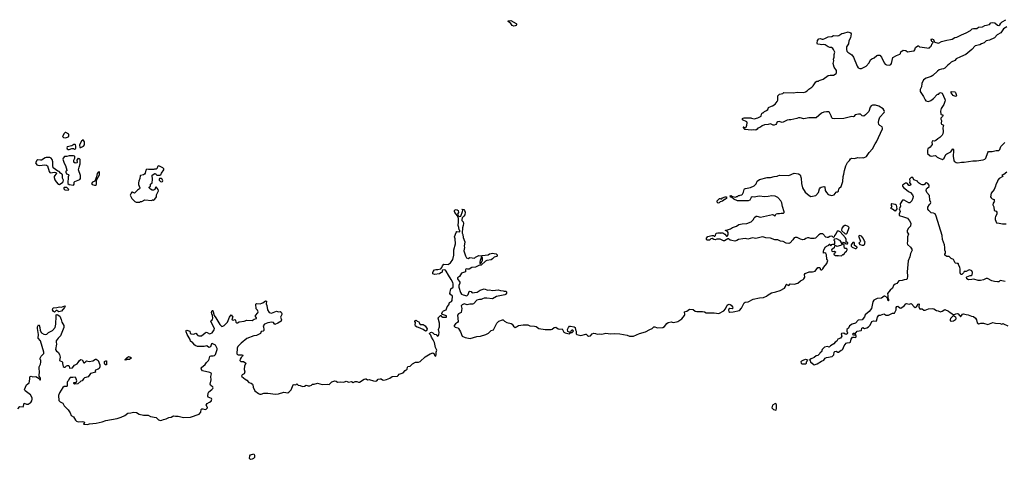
# Model space of a CAD drawing. Extents: x 2106670 to 2323771, y 35271 to 224896.
# Tile 34 of 256: x 2149529 to 2167769, y 56882 to 65029. Entities that reach past the tile are written whole.
import ezdxf

# ---------------------------------------------------------------- set-up
doc = ezdxf.new("R2010")
doc.units = 0

msp = doc.modelspace()

# ---------------------------------------------------------------- linework, layer by layer
at = {"layer": '0CON20XD'}
for points in [[(2158685, 64911), (2158655, 64924), (2158629, 64959), (2158580, 64995), (2158580, 65005), (2158625, 65011), (2158725, 64960), (2158737, 64943), (2158719, 64921), (2158705, 64913), (2158685, 64911)], [(2166775, 64662), (2166805, 64669), (2166855, 64696), (2166892, 64705), (2166975, 64750), (2167065, 64787), (2167140, 64830), (2167175, 64857), (2167195, 64863), (2167257, 64863), (2167291, 64889), (2167365, 64894), (2167405, 64920), (2167495, 64939), (2167522, 64968), (2167543, 64977), (2167595, 64971), (2167645, 64926), (2167669, 64921), (2167687, 64933), (2167705, 64963), (2167731, 64989), (2167795, 65029)], [(2164347, 60437), (2164360, 60425), (2164360, 60405), (2164375, 60392), (2164388, 60392), (2164405, 60410), (2164424, 60446), (2164481, 60509), (2164498, 60565), (2164483, 60593), (2164472, 60672), (2164460, 60695), (2164445, 60708), (2164420, 60705), (2164418, 60735), (2164424, 60766), (2164455, 60818), (2164475, 60832), (2164508, 60842), (2164518, 60852), (2164522, 60868), (2164538, 60868), (2164542, 60852), (2164555, 60840), (2164575, 60860), (2164595, 60870), (2164628, 60872), (2164630, 60925), (2164620, 60935), (2164622, 60968), (2164662, 60972), (2164717, 60945), (2164740, 60915), (2164742, 60902), (2164760, 60875), (2164760, 60855), (2164737, 60843), (2164665, 60828), (2164645, 60840), (2164625, 60840), (2164615, 60800), (2164570, 60765), (2164572, 60742), (2164595, 60732), (2164615, 60738), (2164640, 60725), (2164635, 60710), (2164613, 60687), (2164615, 60670), (2164625, 60670), (2164635, 60660), (2164677, 60657), (2164685, 60650), (2164705, 60658), (2164755, 60652), (2164780, 60675), (2164795, 60680), (2164821, 60719), (2164845, 60740), (2164858, 60765), (2164857, 60777), (2164845, 60790), (2164818, 60788), (2164810, 60795), (2164800, 60825), (2164800, 60865), (2164782, 60872), (2164778, 60888), (2164770, 60895), (2164785, 60908), (2164808, 60898), (2164820, 60880), (2164845, 60874), (2164864, 60876), (2164872, 60885), (2164872, 60895), (2164840, 60915), (2164842, 60955), (2164826, 60986), (2164730, 61100), (2164705, 61111), (2164675, 61108), (2164665, 61098), (2164655, 61068), (2164623, 61027), (2164617, 61003), (2164605, 60990), (2164585, 61010), (2164565, 61018), (2164538, 61012), (2164507, 60993), (2164485, 60993), (2164465, 61000), (2164405, 61058), (2164393, 61063), (2164365, 61061), (2164330, 61045), (2164269, 60981), (2164248, 60972), (2164185, 60973), (2164145, 60986), (2164125, 60986), (2164095, 60976), (2164065, 60956), (2164035, 60949), (2163993, 60963), (2163930, 60995), (2163895, 60994), (2163876, 60984), (2163852, 60948), (2163804, 60896), (2163775, 60880), (2163725, 60887), (2163675, 60918), (2163625, 60923), (2163575, 60947), (2163515, 60951), (2163435, 60981), (2163354, 60986), (2163295, 61002), (2163265, 61001), (2163165, 60974), (2163105, 60987), (2163015, 60961), (2162974, 60974), (2162925, 60971), (2162845, 60954), (2162815, 60936), (2162775, 60926), (2162720, 60935), (2162690, 60945), (2162657, 60967), (2162645, 60968), (2162585, 60933), (2162565, 60930), (2162505, 60964), (2162445, 60962), (2162415, 60952), (2162385, 60958), (2162355, 60972), (2162335, 60970), (2162305, 60942), (2162265, 60942), (2162253, 60953), (2162255, 60980), (2162279, 61011), (2162348, 61032), (2162385, 61030), (2162395, 61020), (2162405, 61020), (2162418, 61032), (2162427, 61063), (2162440, 61075), (2162465, 61082), (2162505, 61080), (2162515, 61070), (2162525, 61080), (2162555, 61078), (2162593, 61053), (2162625, 61020), (2162635, 61020), (2162653, 61045), (2162651, 61085), (2162643, 61103), (2162605, 61120), (2162602, 61128), (2162625, 61130), (2162695, 61156), (2162735, 61181), (2162805, 61203), (2162848, 61232), (2162915, 61246), (2162998, 61252), (2163078, 61282), (2163121, 61329), (2163132, 61358), (2163145, 61372), (2163174, 61386), (2163186, 61386), (2163255, 61370), (2163475, 61418), (2163495, 61414), (2163525, 61396), (2163545, 61432), (2163565, 61440), (2163604, 61436), (2163635, 61446), (2163676, 61444), (2163688, 61455), (2163689, 61469), (2163657, 61567), (2163646, 61635), (2163628, 61675), (2163572, 61735), (2163525, 61756), (2163465, 61767), (2163395, 61751), (2163335, 61747), (2163225, 61756), (2163135, 61741), (2163095, 61747), (2163079, 61735), (2163055, 61683), (2163025, 61670), (2162824, 61674), (2162760, 61705), (2162718, 61738), (2162695, 61740), (2162690, 61765), (2162705, 61768), (2162732, 61752), (2162795, 61740), (2162805, 61750), (2162825, 61750), (2162845, 61770), (2162865, 61770), (2162873, 61777), (2162907, 61783), (2162920, 61795), (2162937, 61835), (2162948, 61885), (2162958, 61895), (2162975, 61903), (2163065, 61917), (2163135, 61951), (2163170, 61985), (2163190, 62035), (2163235, 62067), (2163375, 62106), (2163436, 62104), (2163503, 62123), (2163563, 62127), (2163575, 62138), (2163605, 62148), (2163775, 62143), (2163875, 62182), (2163955, 62172), (2163987, 62155), (2164007, 62095), (2164009, 61995), (2164033, 61913), (2164080, 61835), (2164155, 61768), (2164185, 61752), (2164275, 61774), (2164326, 61824), (2164348, 61895), (2164360, 61915), (2164375, 61927), (2164425, 61938), (2164445, 61930), (2164450, 61865), (2164476, 61826), (2164505, 61789), (2164565, 61769), (2164614, 61786), (2164655, 61832), (2164665, 61840), (2164685, 61840), (2164695, 61850), (2164702, 61895), (2164711, 61909), (2164744, 61935), (2164778, 62032), (2164786, 62125), (2164799, 62165), (2164807, 62235), (2164835, 62320), (2164862, 62385), (2164903, 62417), (2164921, 62449), (2164935, 62460), (2164995, 62458), (2165055, 62472), (2165085, 62467), (2165135, 62472), (2165162, 62468), (2165218, 62495), (2165267, 62565), (2165329, 62635), (2165374, 62726), (2165404, 62766), (2165514, 63005), (2165515, 63020), (2165505, 63042), (2165460, 63070), (2165446, 63086), (2165440, 63125), (2165446, 63166), (2165466, 63224), (2165541, 63309), (2165548, 63325), (2165546, 63345), (2165525, 63374), (2165445, 63426), (2165384, 63446), (2165325, 63444), (2165300, 63430), (2165283, 63405), (2165260, 63330), (2165200, 63265), (2165165, 63244), (2165135, 63247), (2165105, 63277), (2165065, 63279), (2165005, 63267), (2164983, 63237), (2164969, 63231), (2164945, 63232), (2164845, 63213), (2164795, 63197), (2164625, 63193), (2164585, 63200), (2164571, 63211), (2164562, 63245), (2164530, 63310), (2164515, 63320), (2164475, 63324), (2164425, 63314), (2164385, 63296), (2164285, 63208), (2164148, 63212), (2164055, 63194), (2163985, 63212), (2163955, 63211), (2163925, 63199), (2163815, 63173), (2163786, 63176), (2163745, 63166), (2163675, 63129), (2163654, 63126), (2163600, 63140), (2163572, 63138), (2163557, 63125), (2163550, 63105), (2163535, 63087), (2163507, 63077), (2163485, 63077), (2163435, 63100), (2163392, 63088), (2163325, 63082), (2163286, 63064), (2163255, 63036), (2163205, 63020), (2163190, 63000), (2163165, 62984), (2163125, 62990), (2163085, 62982), (2162963, 62993), (2162950, 63005), (2162948, 63018), (2162930, 63045), (2162940, 63045), (2162955, 63028), (2162975, 63027), (2162985, 63037), (2162999, 63075), (2163006, 63116), (2162997, 63137), (2162922, 63175), (2162922, 63195), (2162934, 63206), (2162947, 63213), (2163075, 63212), (2163085, 63203), (2163135, 63189), (2163205, 63208), (2163265, 63242), (2163268, 63275), (2163285, 63300), (2163300, 63305), (2163325, 63330), (2163365, 63347), (2163390, 63365), (2163398, 63402), (2163455, 63424), (2163475, 63431), (2163522, 63465), (2163563, 63515), (2163571, 63539), (2163574, 63616), (2163605, 63650), (2163665, 63662), (2163685, 63678), (2163855, 63671), (2163935, 63683), (2164055, 63680), (2164085, 63690), (2164115, 63708), (2164148, 63742), (2164202, 63778), (2164227, 63805), (2164275, 63878), (2164298, 63888), (2164325, 63890), (2164338, 63902), (2164413, 63927), (2164505, 63992), (2164545, 64002), (2164602, 64002), (2164655, 64030), (2164660, 64045), (2164658, 64085), (2164615, 64148), (2164596, 64215), (2164610, 64265), (2164606, 64295), (2164620, 64335), (2164618, 64385), (2164627, 64425), (2164606, 64476), (2164592, 64495), (2164565, 64513), (2164535, 64516), (2164505, 64528), (2164448, 64565), (2164415, 64572), (2164385, 64561), (2164355, 64572), (2164307, 64577), (2164301, 64595), (2164308, 64645), (2164335, 64676), (2164355, 64679), (2164395, 64668), (2164415, 64669), (2164445, 64678), (2164505, 64709), (2164575, 64720), (2164605, 64734), (2164673, 64727), (2164705, 64738), (2164760, 64770), (2164795, 64776), (2164875, 64806), (2164922, 64785), (2164931, 64765), (2164922, 64695), (2164886, 64635), (2164885, 64580), (2164844, 64525), (2164844, 64474), (2164853, 64445), (2164870, 64425), (2164945, 64376), (2164973, 64335), (2165040, 64170), (2165064, 64134), (2165095, 64124), (2165125, 64127), (2165212, 64165), (2165265, 64228), (2165287, 64285), (2165313, 64303), (2165356, 64324), (2165405, 64366), (2165425, 64373), (2165465, 64370), (2165496, 64336), (2165545, 64228), (2165562, 64205), (2165584, 64194), (2165645, 64189), (2165665, 64199), (2165678, 64215), (2165703, 64325), (2165774, 64366), (2165835, 64390), (2165847, 64403), (2165853, 64435), (2165895, 64462), (2165945, 64458), (2165975, 64432), (2166085, 64450), (2166096, 64454), (2166109, 64471), (2166125, 64512), (2166166, 64546), (2166180, 64545), (2166198, 64528), (2166245, 64518), (2166375, 64502), (2166385, 64520), (2166400, 64525), (2166415, 64540), (2166430, 64585), (2166450, 64605), (2166450, 64615), (2166425, 64622), (2166418, 64638), (2166416, 64655), (2166427, 64673), (2166455, 64662), (2166472, 64622), (2166483, 64613), (2166545, 64596), (2166565, 64599), (2166608, 64622), (2166705, 64651), (2166775, 64662)], [(2167818, 64895), (2167755, 64857), (2167705, 64787), (2167635, 64750), (2167586, 64694), (2167495, 64652), (2167432, 64635), (2167395, 64597), (2167345, 64583), (2167316, 64564), (2167227, 64543), (2167165, 64474), (2167058, 64382), (2166957, 64343), (2166878, 64302), (2166853, 64275), (2166785, 64240), (2166751, 64208), (2166721, 64189), (2166665, 64128), (2166640, 64115), (2166605, 64114), (2166565, 64100), (2166529, 64075), (2166444, 63996), (2166412, 63978), (2166324, 63946), (2166274, 63915), (2166243, 63847), (2166233, 63785), (2166210, 63735), (2166209, 63695), (2166270, 63605), (2166302, 63542), (2166317, 63527), (2166365, 63514), (2166407, 63533), (2166455, 63566), (2166525, 63642), (2166535, 63650), (2166555, 63650), (2166565, 63670), (2166585, 63678), (2166618, 63668), (2166668, 63555), (2166671, 63535), (2166670, 63515), (2166650, 63455), (2166599, 63385), (2166585, 63335), (2166591, 63281), (2166601, 63272), (2166628, 63265), (2166630, 63255), (2166622, 63235), (2166592, 63205), (2166592, 63185), (2166603, 63163), (2166600, 63105), (2166605, 63092), (2166642, 63072), (2166631, 63025), (2166638, 62955), (2166630, 62915), (2166618, 62892), (2166575, 62845), (2166535, 62821), (2166500, 62790), (2166475, 62776), (2166445, 62784), (2166430, 62775), (2166425, 62755), (2166434, 62725), (2166431, 62715), (2166396, 62664), (2166355, 62638), (2166343, 62613), (2166345, 62550), (2166394, 62504), (2166415, 62497), (2166485, 62510), (2166499, 62505), (2166522, 62482), (2166565, 62463), (2166625, 62436), (2166653, 62465), (2166685, 62530), (2166702, 62545), (2166779, 62581), (2166800, 62620), (2166815, 62633), (2166825, 62623), (2166829, 62605), (2166823, 62495), (2166831, 62425), (2166841, 62405), (2166880, 62380), (2166905, 62377), (2166975, 62388), (2167025, 62388), (2167185, 62411), (2167255, 62411), (2167375, 62430), (2167407, 62443), (2167429, 62461), (2167462, 62568), (2167475, 62588), (2167545, 62589), (2167615, 62604), (2167665, 62607), (2167687, 62625), (2167704, 62676), (2167778, 62755)], [(2166865, 63604), (2166824, 63625), (2166787, 63675), (2166782, 63698), (2166855, 63689), (2166865, 63682), (2166882, 63625), (2166880, 63610), (2166865, 63604)], [(2150375, 62842), (2150415, 62850), (2150440, 62865), (2150440, 62905), (2150385, 62940), (2150372, 62938), (2150355, 62920), (2150320, 62865), (2150340, 62845), (2150375, 62842)], [(2150665, 62660), (2150710, 62685), (2150732, 62708), (2150730, 62765), (2150705, 62800), (2150675, 62780), (2150638, 62712), (2150642, 62662), (2150665, 62660)], [(2150445, 62623), (2150495, 62643), (2150525, 62642), (2150545, 62632), (2150565, 62638), (2150572, 62645), (2150572, 62685), (2150565, 62710), (2150555, 62718), (2150535, 62717), (2150496, 62694), (2150406, 62674), (2150400, 62655), (2150408, 62635), (2150425, 62624), (2150445, 62623)], [(2150265, 61972), (2150329, 62021), (2150337, 62033), (2150338, 62055), (2150322, 62095), (2150322, 62152), (2150309, 62169), (2150284, 62184), (2150260, 62215), (2150233, 62223), (2150152, 62285), (2150144, 62325), (2150141, 62395), (2150128, 62438), (2150112, 62462), (2150086, 62476), (2150022, 62478), (2149999, 62471), (2149935, 62428), (2149915, 62423), (2149865, 62432), (2149845, 62422), (2149820, 62375), (2149849, 62339), (2149865, 62330), (2149895, 62326), (2149995, 62339), (2150025, 62333), (2150045, 62320), (2150073, 62215), (2150085, 62198), (2150105, 62190), (2150165, 62202), (2150208, 62198), (2150210, 62185), (2150168, 62125), (2150170, 62105), (2150182, 62062), (2150203, 62025), (2150245, 61978), (2150265, 61972)], [(2150525, 61960), (2150536, 61984), (2150537, 62015), (2150549, 62031), (2150642, 62065), (2150654, 62086), (2150654, 62144), (2150618, 62245), (2150629, 62295), (2150652, 62355), (2150648, 62435), (2150635, 62450), (2150622, 62452), (2150615, 62460), (2150590, 62425), (2150592, 62385), (2150588, 62375), (2150555, 62372), (2150535, 62390), (2150530, 62405), (2150533, 62427), (2150550, 62465), (2150550, 62495), (2150545, 62500), (2150525, 62507), (2150445, 62506), (2150405, 62493), (2150358, 62492), (2150332, 62465), (2150328, 62445), (2150353, 62373), (2150380, 62325), (2150403, 62243), (2150410, 62235), (2150385, 62220), (2150384, 62205), (2150394, 62174), (2150435, 62158), (2150442, 62145), (2150428, 62115), (2150423, 61993), (2150445, 61972), (2150525, 61960)], [(2150935, 61960), (2150950, 61975), (2150950, 62055), (2151010, 62155), (2151010, 62205), (2151005, 62208), (2150980, 62205), (2150965, 62180), (2150952, 62118), (2150920, 62035), (2150879, 62021), (2150858, 61995), (2150874, 61974), (2150915, 61960), (2150935, 61960)], [(2151755, 61650), (2151765, 61658), (2151795, 61660), (2151845, 61688), (2151975, 61680), (2151982, 61688), (2151995, 61690), (2152005, 61680), (2152026, 61694), (2152052, 61725), (2152062, 61745), (2152063, 61785), (2152098, 61855), (2152092, 61885), (2152055, 61930), (2152045, 61920), (2152030, 61880), (2152008, 61872), (2151985, 61871), (2151955, 61888), (2151930, 61915), (2151930, 61925), (2151950, 61945), (2151952, 61978), (2151982, 62008), (2151988, 62065), (2151985, 62150), (2152035, 62180), (2152045, 62180), (2152050, 62165), (2152068, 62148), (2152124, 62146), (2152145, 62152), (2152158, 62185), (2152200, 62245), (2152200, 62265), (2152180, 62285), (2152105, 62322), (2152085, 62310), (2152075, 62280), (2152055, 62260), (2152025, 62258), (2152015, 62250), (2151915, 62250), (2151885, 62260), (2151868, 62242), (2151856, 62185), (2151844, 62166), (2151825, 62152), (2151768, 62142), (2151760, 62135), (2151756, 62084), (2151738, 62035), (2151733, 62005), (2151733, 61975), (2151753, 61915), (2151748, 61895), (2151711, 61869), (2151655, 61812), (2151622, 61832), (2151605, 61830), (2151593, 61817), (2151578, 61775), (2151604, 61714), (2151665, 61662), (2151685, 61650), (2151755, 61650)], [(2167815, 62206), (2167762, 62158), (2167724, 62145), (2167743, 62125), (2167676, 62084), (2167648, 62055), (2167638, 62015), (2167613, 61977), (2167607, 61945), (2167578, 61882), (2167526, 61814), (2167516, 61745), (2167525, 61726), (2167545, 61708), (2167580, 61695), (2167580, 61675), (2167588, 61665), (2167562, 61628), (2167558, 61598), (2167573, 61563), (2167580, 61495), (2167618, 61478), (2167630, 61465), (2167633, 61425), (2167605, 61380), (2167598, 61355), (2167600, 61325), (2167624, 61264), (2167675, 61259), (2167735, 61243), (2167805, 61244)], [(2152165, 62022), (2152175, 62030), (2152179, 62045), (2152166, 62076), (2152155, 62088), (2152122, 62088), (2152110, 62075), (2152110, 62055), (2152135, 62030), (2152165, 62022)], [(2167785, 60178), (2167695, 60196), (2167665, 60174), (2167645, 60169), (2167590, 60175), (2167535, 60192), (2167455, 60233), (2167435, 60230), (2167385, 60206), (2167325, 60194), (2167285, 60197), (2167205, 60222), (2167165, 60212), (2167108, 60208), (2167077, 60225), (2167068, 60255), (2167076, 60264), (2167135, 60287), (2167155, 60288), (2167175, 60300), (2167182, 60345), (2167167, 60375), (2167125, 60392), (2167105, 60390), (2167065, 60362), (2167025, 60360), (2167012, 60335), (2166985, 60310), (2166965, 60310), (2166948, 60338), (2166952, 60405), (2166946, 60445), (2166922, 60485), (2166920, 60505), (2166912, 60512), (2166895, 60510), (2166865, 60519), (2166851, 60531), (2166845, 60546), (2166825, 60588), (2166782, 60602), (2166745, 60642), (2166705, 60639), (2166667, 60665), (2166664, 60685), (2166678, 60705), (2166680, 60725), (2166667, 60755), (2166668, 60805), (2166658, 60855), (2166626, 60956), (2166615, 61028), (2166509, 61385), (2166485, 61429), (2166455, 61444), (2166415, 61450), (2166370, 61490), (2166354, 61515), (2166354, 61555), (2166382, 61605), (2166402, 61625), (2166407, 61643), (2166389, 61685), (2166385, 61768), (2166336, 61825), (2166323, 61865), (2166328, 61892), (2166341, 61909), (2166378, 61935), (2166378, 61965), (2166355, 61992), (2166325, 62008), (2166315, 62008), (2166304, 61996), (2166288, 61972), (2166275, 61970), (2166245, 61970), (2166215, 61980), (2166180, 62005), (2166165, 62020), (2166160, 62035), (2166094, 62064), (2166075, 62102), (2166045, 62107), (2166012, 62075), (2166018, 62035), (2166014, 62014), (2166038, 61975), (2166032, 61965), (2166015, 61957), (2165999, 61959), (2165976, 61996), (2165965, 62002), (2165938, 62002), (2165880, 61965), (2165883, 61943), (2165901, 61921), (2165959, 61879), (2165995, 61842), (2166030, 61825), (2166066, 61786), (2166079, 61755), (2166075, 61720), (2166058, 61672), (2166020, 61635), (2166000, 61635), (2165915, 61682), (2165885, 61682), (2165840, 61615), (2165848, 61565), (2165822, 61525), (2165842, 61475), (2165836, 61455), (2165818, 61435), (2165822, 61405), (2165842, 61392), (2165884, 61384), (2165975, 61348), (2166015, 61300), (2166036, 61256), (2166028, 61205), (2165985, 61158), (2165972, 61115), (2165972, 61092), (2165997, 61055), (2165974, 61005), (2165976, 60925), (2165970, 60885), (2165975, 60862), (2166029, 60815), (2166057, 60775), (2166059, 60755), (2166033, 60697), (2166017, 60635), (2165988, 60562), (2165972, 60355), (2165978, 60275), (2165972, 60225), (2165955, 60212), (2165915, 60208), (2165875, 60194), (2165815, 60192), (2165779, 60141), (2165745, 60128), (2165717, 60105), (2165700, 60055), (2165655, 60016), (2165603, 59957), (2165612, 59915), (2165610, 59875), (2165625, 59850), (2165625, 59820), (2165615, 59820), (2165612, 59852), (2165598, 59878), (2165555, 59908), (2165545, 59908), (2165495, 59870), (2165415, 59862), (2165349, 59831), (2165335, 59798), (2165308, 59675), (2165265, 59623), (2165190, 59560), (2165176, 59525), (2165135, 59468), (2165059, 59461), (2165015, 59403), (2164951, 59389), (2164898, 59355), (2164882, 59315), (2164854, 59285), (2164853, 59255), (2164867, 59225), (2164860, 59210), (2164835, 59196), (2164820, 59200), (2164795, 59219), (2164754, 59216), (2164746, 59205), (2164757, 59165), (2164735, 59126), (2164683, 59107), (2164669, 59071), (2164635, 59054), (2164609, 59021), (2164550, 58985), (2164525, 58958), (2164495, 58970), (2164435, 58958), (2164395, 58915), (2164384, 58877), (2164359, 58861), (2164349, 58841), (2164315, 58808), (2164282, 58798), (2164249, 58771), (2164188, 58745), (2164160, 58725), (2164170, 58715), (2164180, 58685), (2164212, 58665), (2164229, 58639), (2164245, 58634), (2164305, 58654), (2164385, 58702), (2164425, 58720), (2164452, 58755), (2164475, 58767), (2164580, 58785), (2164611, 58819), (2164617, 58865), (2164629, 58881), (2164655, 58886), (2164685, 58868), (2164695, 58870), (2164745, 58906), (2164766, 58914), (2164777, 58925), (2164801, 58985), (2164838, 59035), (2164855, 59043), (2164905, 59047), (2164918, 59055), (2164930, 59110), (2164955, 59143), (2164985, 59148), (2165015, 59140), (2165025, 59150), (2165026, 59165), (2165015, 59200), (2165005, 59200), (2164995, 59182), (2164975, 59178), (2164965, 59210), (2164967, 59223), (2164985, 59223), (2165005, 59210), (2165045, 59258), (2165115, 59267), (2165123, 59275), (2165132, 59315), (2165145, 59322), (2165176, 59306), (2165225, 59318), (2165256, 59335), (2165285, 59367), (2165316, 59435), (2165345, 59446), (2165395, 59442), (2165402, 59448), (2165421, 59515), (2165445, 59552), (2165475, 59554), (2165535, 59581), (2165551, 59575), (2165565, 59559), (2165575, 59553), (2165625, 59552), (2165695, 59588), (2165735, 59591), (2165750, 59615), (2165763, 59655), (2165764, 59695), (2165775, 59717), (2165795, 59719), (2165835, 59688), (2165855, 59686), (2165915, 59724), (2165942, 59765), (2165955, 59772), (2166005, 59759), (2166042, 59768), (2166052, 59765), (2166097, 59707), (2166115, 59696), (2166144, 59706), (2166170, 59755), (2166186, 59766), (2166192, 59755), (2166188, 59705), (2166195, 59680), (2166214, 59664), (2166225, 59670), (2166245, 59668), (2166277, 59645), (2166305, 59644), (2166365, 59668), (2166435, 59677), (2166461, 59671), (2166515, 59638), (2166545, 59635), (2166585, 59614), (2166620, 59625), (2166665, 59656), (2166738, 59628), (2166765, 59600), (2166796, 59586), (2166825, 59560), (2166870, 59581), (2166895, 59585), (2166916, 59576), (2166938, 59545), (2166955, 59528), (2166965, 59530), (2166995, 59570), (2167015, 59576), (2167063, 59563), (2167102, 59562), (2167162, 59532), (2167195, 59528), (2167237, 59495), (2167253, 59465), (2167269, 59409), (2167294, 59394), (2167335, 59408), (2167385, 59406), (2167465, 59381), (2167555, 59416), (2167605, 59403), (2167695, 59400), (2167725, 59388), (2167745, 59400), (2167755, 59390), (2167835, 59358)], [(2150425, 61870), (2150438, 61885), (2150405, 61918), (2150355, 61920), (2150350, 61915), (2150350, 61895), (2150363, 61873), (2150425, 61870)], [(2162475, 61628), (2162455, 61632), (2162448, 61665), (2162450, 61675), (2162490, 61715), (2162505, 61718), (2162515, 61710), (2162535, 61710), (2162550, 61725), (2162595, 61748), (2162620, 61745), (2162620, 61715), (2162605, 61700), (2162595, 61700), (2162547, 61663), (2162505, 61652), (2162485, 61632), (2162475, 61628)], [(2153695, 58612), (2153685, 58545), (2153697, 58505), (2153696, 58485), (2153685, 58468), (2153648, 58445), (2153641, 58425), (2153644, 58415), (2153706, 58366), (2153735, 58351), (2153775, 58305), (2153815, 58292), (2153840, 58275), (2153847, 58265), (2153852, 58222), (2153883, 58153), (2153951, 58101), (2153975, 58091), (2154005, 58089), (2154055, 58108), (2154125, 58108), (2154265, 58090), (2154325, 58096), (2154424, 58126), (2154495, 58116), (2154515, 58125), (2154561, 58169), (2154598, 58262), (2154615, 58267), (2154645, 58262), (2154665, 58280), (2154689, 58259), (2154725, 58253), (2154771, 58231), (2154805, 58235), (2154835, 58257), (2154875, 58245), (2154907, 58243), (2154934, 58255), (2154954, 58275), (2154985, 58277), (2155044, 58294), (2155135, 58266), (2155236, 58276), (2155265, 58271), (2155311, 58319), (2155365, 58338), (2155393, 58333), (2155415, 58310), (2155465, 58319), (2155535, 58313), (2155575, 58329), (2155595, 58326), (2155620, 58310), (2155675, 58327), (2155705, 58307), (2155745, 58322), (2155775, 58326), (2155805, 58309), (2155825, 58315), (2155908, 58365), (2155935, 58375), (2155945, 58375), (2155975, 58353), (2156005, 58359), (2156085, 58336), (2156125, 58333), (2156145, 58336), (2156172, 58365), (2156204, 58376), (2156225, 58371), (2156253, 58353), (2156272, 58352), (2156327, 58363), (2156389, 58389), (2156432, 58418), (2156525, 58426), (2156541, 58435), (2156557, 58463), (2156635, 58485), (2156671, 58529), (2156705, 58551), (2156711, 58589), (2156720, 58600), (2156765, 58609), (2156805, 58649), (2156860, 58680), (2156915, 58680), (2156945, 58694), (2157038, 58782), (2157135, 58839), (2157185, 58854), (2157209, 58839), (2157215, 58808), (2157236, 58794), (2157247, 58817), (2157242, 58865), (2157257, 58905), (2157231, 58955), (2157216, 59045), (2157189, 59099), (2157155, 59143), (2157145, 59182), (2157122, 59205), (2157120, 59215), (2157137, 59235), (2157155, 59239), (2157185, 59225), (2157209, 59199), (2157245, 59195), (2157265, 59169), (2157275, 59166), (2157286, 59175), (2157293, 59197), (2157300, 59235), (2157290, 59285), (2157309, 59335), (2157306, 59405), (2157280, 59495), (2157282, 59505), (2157325, 59550), (2157335, 59550), (2157340, 59535), (2157370, 59515), (2157437, 59515), (2157435, 59540), (2157363, 59563), (2157352, 59572), (2157350, 59585), (2157363, 59615), (2157383, 59635), (2157430, 59655), (2157449, 59705), (2157479, 59745), (2157491, 59789), (2157531, 59809), (2157543, 59825), (2157545, 59905), (2157507, 59935), (2157500, 59955), (2157516, 60044), (2157560, 60075), (2157560, 60135), (2157556, 60156), (2157525, 60217), (2157471, 60295), (2157431, 60371), (2157415, 60388), (2157395, 60394), (2157364, 60386), (2157353, 60375), (2157355, 60350), (2157330, 60340), (2157305, 60318), (2157212, 60308), (2157185, 60322), (2157180, 60345), (2157186, 60364), (2157215, 60392), (2157239, 60401), (2157275, 60400), (2157330, 60415), (2157347, 60435), (2157361, 60469), (2157385, 60497), (2157465, 60492), (2157475, 60497), (2157511, 60525), (2157554, 60585), (2157570, 60665), (2157574, 60765), (2157604, 60875), (2157599, 60965), (2157586, 61005), (2157614, 61086), (2157625, 61102), (2157675, 61100), (2157680, 61105), (2157680, 61125), (2157670, 61135), (2157667, 61175), (2157652, 61215), (2157660, 61285), (2157657, 61345), (2157637, 61397), (2157591, 61455), (2157583, 61475), (2157586, 61494), (2157596, 61504), (2157615, 61509), (2157635, 61507), (2157650, 61495), (2157656, 61455), (2157642, 61422), (2157653, 61393), (2157675, 61380), (2157699, 61391), (2157734, 61475), (2157738, 61498), (2157722, 61515), (2157755, 61510), (2157770, 61495), (2157782, 61465), (2157776, 61415), (2157757, 61385), (2157724, 61356), (2157717, 61327), (2157722, 61305), (2157743, 61283), (2157751, 61255), (2157747, 61213), (2157733, 61173), (2157728, 61075), (2157738, 61048), (2157746, 60995), (2157776, 60915), (2157762, 60835), (2157768, 60805), (2157754, 60745), (2157786, 60656), (2157808, 60618), (2157835, 60606), (2157865, 60620), (2157955, 60609), (2157975, 60626), (2158035, 60657), (2158085, 60650), (2158098, 60662), (2158155, 60664), (2158206, 60674), (2158235, 60689), (2158295, 60700), (2158319, 60699), (2158358, 60688), (2158372, 60672), (2158372, 60648), (2158365, 60640), (2158320, 60630), (2158290, 60595), (2158265, 60579), (2158185, 60564), (2158157, 60553), (2158075, 60482), (2158048, 60482), (2157970, 60445), (2157905, 60437), (2157855, 60406), (2157832, 60405), (2157815, 60412), (2157795, 60408), (2157788, 60395), (2157786, 60354), (2157715, 60330), (2157679, 60271), (2157640, 60245), (2157638, 60225), (2157683, 60163), (2157682, 60145), (2157663, 60105), (2157662, 60075), (2157692, 59975), (2157715, 59944), (2157745, 59930), (2157815, 59912), (2157837, 59935), (2157855, 59992), (2157865, 59998), (2157891, 59991), (2157905, 59973), (2157915, 59970), (2157955, 59974), (2158005, 59982), (2158062, 60015), (2158135, 60044), (2158203, 60017), (2158225, 60020), (2158295, 60008), (2158395, 60020), (2158439, 60009), (2158486, 60006), (2158505, 59998), (2158535, 59998), (2158550, 59985), (2158545, 59960), (2158526, 59934), (2158515, 59928), (2158362, 59898), (2158285, 59854), (2158185, 59870), (2158135, 59866), (2158102, 59855), (2158075, 59844), (2158045, 59846), (2157995, 59831), (2157935, 59766), (2157920, 59760), (2157865, 59759), (2157816, 59746), (2157765, 59766), (2157727, 59745), (2157709, 59725), (2157719, 59675), (2157706, 59605), (2157696, 59594), (2157655, 59581), (2157640, 59555), (2157651, 59435), (2157640, 59420), (2157604, 59395), (2157580, 59365), (2157578, 59348), (2157595, 59334), (2157645, 59320), (2157659, 59309), (2157694, 59245), (2157725, 59166), (2157779, 59139), (2157875, 59122), (2157995, 59157), (2158065, 59166), (2158165, 59193), (2158215, 59221), (2158262, 59268), (2158307, 59283), (2158321, 59305), (2158328, 59332), (2158366, 59404), (2158405, 59441), (2158475, 59468), (2158485, 59468), (2158513, 59443), (2158555, 59420), (2158635, 59401), (2158654, 59384), (2158675, 59348), (2158705, 59328), (2158735, 59338), (2158770, 59365), (2158815, 59367), (2158855, 59376), (2158945, 59377), (2158977, 59357), (2159065, 59351), (2159095, 59341), (2159148, 59308), (2159265, 59286), (2159375, 59289), (2159395, 59296), (2159432, 59328), (2159464, 59334), (2159505, 59298), (2159535, 59293), (2159578, 59298), (2159610, 59240), (2159635, 59226), (2159705, 59210), (2159720, 59215), (2159730, 59230), (2159766, 59234), (2159788, 59255), (2159776, 59276), (2159755, 59274), (2159736, 59255), (2159730, 59230), (2159693, 59243), (2159683, 59253), (2159678, 59285), (2159693, 59325), (2159715, 59347), (2159735, 59351), (2159799, 59339), (2159820, 59325), (2159823, 59283), (2159840, 59255), (2159837, 59207), (2159848, 59195), (2159922, 59178), (2160015, 59203), (2160025, 59201), (2160045, 59174), (2160065, 59162), (2160105, 59172), (2160134, 59206), (2160165, 59217), (2160196, 59216), (2160225, 59204), (2160265, 59207), (2160315, 59201), (2160385, 59221), (2160475, 59206), (2160555, 59216), (2160645, 59209), (2160785, 59181), (2160826, 59166), (2160898, 59162), (2161008, 59212), (2161124, 59246), (2161200, 59290), (2161245, 59306), (2161275, 59336), (2161295, 59338), (2161327, 59327), (2161345, 59320), (2161445, 59322), (2161475, 59344), (2161520, 59400), (2161545, 59416), (2161595, 59427), (2161635, 59419), (2161695, 59428), (2161721, 59439), (2161794, 59486), (2161844, 59545), (2161850, 59565), (2161844, 59616), (2161885, 59629), (2161935, 59665), (2162005, 59656), (2162045, 59630), (2162075, 59619), (2162175, 59623), (2162214, 59614), (2162247, 59597), (2162395, 59599), (2162478, 59582), (2162575, 59636), (2162602, 59668), (2162633, 59737), (2162655, 59754), (2162675, 59758), (2162693, 59753), (2162709, 59739), (2162732, 59705), (2162739, 59685), (2162728, 59672), (2162685, 59674), (2162666, 59665), (2162661, 59645), (2162664, 59624), (2162685, 59611), (2162745, 59616), (2162865, 59638), (2162903, 59685), (2162952, 59785), (2162970, 59795), (2163025, 59800), (2163115, 59849), (2163235, 59874), (2163305, 59883), (2163365, 59905), (2163395, 59931), (2163455, 59966), (2163535, 59983), (2163615, 60013), (2163696, 60055), (2163716, 60085), (2163725, 60120), (2163735, 60130), (2163748, 60115), (2163775, 60106), (2163805, 60137), (2163875, 60126), (2163945, 60149), (2163995, 60191), (2164045, 60214), (2164056, 60224), (2164072, 60255), (2164069, 60305), (2164078, 60325), (2164155, 60356), (2164215, 60356), (2164265, 60370), (2164312, 60435), (2164347, 60437)], [(2165745, 61482), (2165695, 61520), (2165670, 61525), (2165670, 61545), (2165690, 61565), (2165680, 61585), (2165680, 61615), (2165685, 61620), (2165745, 61612), (2165767, 61595), (2165778, 61525), (2165768, 61505), (2165745, 61482)], [(2164828, 61058), (2164845, 61060), (2164858, 61075), (2164892, 61175), (2164879, 61195), (2164861, 61205), (2164835, 61214), (2164815, 61212), (2164782, 61195), (2164762, 61165), (2164751, 61131), (2164757, 61117), (2164815, 61068), (2164828, 61058)], [(2165135, 60850), (2165165, 60853), (2165178, 60865), (2165192, 60905), (2165177, 60927), (2165155, 60980), (2165125, 61020), (2165095, 61032), (2165068, 61015), (2165104, 60925), (2165099, 60911), (2165072, 60885), (2165095, 60860), (2165135, 60850)], [(2165005, 60788), (2165025, 60790), (2165044, 60805), (2165040, 60815), (2164994, 60844), (2164996, 60886), (2164990, 60900), (2164965, 60897), (2164933, 60857), (2164934, 60835), (2164952, 60815), (2165005, 60788)], [(2158055, 60510), (2158083, 60527), (2158101, 60575), (2158100, 60615), (2158096, 60626), (2158085, 60632), (2158075, 60630), (2158070, 60595), (2158058, 60565), (2158051, 60535), (2158055, 60510)], [(2149494, 57816), (2149530, 57860), (2149592, 57858), (2149601, 57869), (2149615, 57922), (2149655, 57906), (2149685, 57904), (2149724, 57926), (2149737, 57935), (2149754, 57965), (2149760, 57995), (2149758, 58022), (2149728, 58075), (2149629, 58149), (2149616, 58175), (2149655, 58261), (2149703, 58297), (2149719, 58365), (2149718, 58405), (2149725, 58417), (2149745, 58422), (2149775, 58413), (2149826, 58416), (2149889, 58379), (2149900, 58355), (2149916, 58355), (2149917, 58385), (2149892, 58425), (2149896, 58515), (2149888, 58555), (2149890, 58595), (2149914, 58645), (2149923, 58685), (2149922, 58722), (2149908, 58735), (2149906, 58755), (2149925, 58793), (2149974, 58846), (2149979, 58865), (2149912, 59075), (2149872, 59125), (2149880, 59195), (2149861, 59305), (2149862, 59335), (2149875, 59377), (2149888, 59368), (2149903, 59325), (2149910, 59270), (2149936, 59226), (2149975, 59202), (2150005, 59196), (2150035, 59201), (2150060, 59230), (2150138, 59272), (2150184, 59326), (2150199, 59385), (2150196, 59435), (2150204, 59485), (2150205, 59560), (2150225, 59566), (2150270, 59535), (2150296, 59476), (2150309, 59425), (2150345, 59360), (2150350, 59325), (2150287, 59173), (2150243, 59127), (2150208, 59075), (2150204, 59055), (2150209, 59015), (2150195, 58915), (2150209, 58889), (2150241, 58865), (2150264, 58825), (2150277, 58773), (2150268, 58715), (2150278, 58705), (2150308, 58698), (2150323, 58685), (2150322, 58655), (2150334, 58604), (2150355, 58590), (2150371, 58589), (2150395, 58612), (2150415, 58623), (2150435, 58622), (2150445, 58610), (2150454, 58574), (2150505, 58579), (2150523, 58595), (2150542, 58625), (2150595, 58649), (2150615, 58675), (2150635, 58715), (2150665, 58731), (2150684, 58724), (2150715, 58668), (2150725, 58668), (2150753, 58697), (2150770, 58705), (2150815, 58693), (2150884, 58706), (2150935, 58737), (2150945, 58737), (2150984, 58714), (2151017, 58633), (2151016, 58594), (2151004, 58566), (2150985, 58550), (2150931, 58535), (2150928, 58525), (2150932, 58495), (2150842, 58475), (2150829, 58451), (2150795, 58412), (2150729, 58391), (2150709, 58371), (2150688, 58335), (2150665, 58332), (2150605, 58283), (2150545, 58277), (2150533, 58285), (2150534, 58306), (2150565, 58307), (2150580, 58320), (2150587, 58335), (2150568, 58395), (2150555, 58403), (2150515, 58397), (2150475, 58401), (2150465, 58396), (2150443, 58375), (2150434, 58345), (2150417, 58323), (2150410, 58305), (2150411, 58239), (2150395, 58231), (2150355, 58230), (2150331, 58215), (2150266, 58115), (2150248, 58065), (2150254, 57975), (2150277, 57947), (2150330, 57920), (2150356, 57875), (2150428, 57798), (2150466, 57745), (2150484, 57694), (2150525, 57667), (2150561, 57605), (2150579, 57589), (2150615, 57576), (2150685, 57581), (2150725, 57578), (2150730, 57565), (2150712, 57532), (2150785, 57529), (2150820, 57540), (2150949, 57551), (2151055, 57577), (2151125, 57601), (2151335, 57638), (2151411, 57665), (2151478, 57695), (2151530, 57735), (2151588, 57742), (2151635, 57756), (2151695, 57747), (2151745, 57721), (2151822, 57702), (2151910, 57700), (2151955, 57678), (2152055, 57656), (2152102, 57615), (2152135, 57602), (2152165, 57608), (2152195, 57623), (2152245, 57632), (2152295, 57657), (2152334, 57666), (2152365, 57684), (2152383, 57687), (2152415, 57681), (2152466, 57684), (2152565, 57658), (2152695, 57666), (2152855, 57720), (2152883, 57755), (2152893, 57807), (2152905, 57820), (2152925, 57820), (2152965, 57808), (2152985, 57810), (2153010, 57835), (2153010, 57845), (2152983, 57887), (2153002, 57915), (2153046, 57944), (2153078, 57962), (2153090, 57995), (2153085, 58008), (2153022, 58035), (2153012, 58055), (2153021, 58109), (2153032, 58135), (2153090, 58175), (2153110, 58195), (2153112, 58205), (2153109, 58219), (2153065, 58254), (2153056, 58275), (2153076, 58354), (2153069, 58415), (2153083, 58465), (2153075, 58480), (2153054, 58494), (2152914, 58524), (2152897, 58545), (2152892, 58575), (2152898, 58585), (2152968, 58642), (2152990, 58675), (2153029, 58711), (2153042, 58738), (2153049, 58785), (2153058, 58795), (2153075, 58802), (2153115, 58797), (2153135, 58806), (2153154, 58825), (2153188, 58915), (2153188, 58938), (2153156, 58995), (2153095, 59026), (2153085, 59020), (2153061, 58965), (2153035, 58954), (2152994, 58984), (2152944, 58974), (2152825, 58976), (2152794, 58984), (2152776, 58996), (2152735, 59041), (2152692, 59072), (2152690, 59105), (2152631, 59195), (2152616, 59244), (2152615, 59268), (2152625, 59276), (2152680, 59255), (2152685, 59222), (2152705, 59206), (2152756, 59204), (2152795, 59220), (2152829, 59179), (2152848, 59168), (2152895, 59172), (2152965, 59228), (2152985, 59236), (2153005, 59234), (2153045, 59208), (2153065, 59211), (2153093, 59227), (2153131, 59279), (2153139, 59305), (2153073, 59435), (2153076, 59454), (2153101, 59475), (2153108, 59495), (2153104, 59545), (2153089, 59579), (2153084, 59605), (2153095, 59642), (2153105, 59642), (2153116, 59615), (2153129, 59549), (2153165, 59504), (2153235, 59379), (2153275, 59346), (2153295, 59348), (2153319, 59361), (2153376, 59424), (2153413, 59517), (2153445, 59558), (2153477, 59515), (2153460, 59485), (2153465, 59467), (2153485, 59460), (2153515, 59472), (2153525, 59460), (2153531, 59425), (2153545, 59409), (2153565, 59412), (2153595, 59432), (2153685, 59442), (2153735, 59458), (2153835, 59454), (2153875, 59482), (2153915, 59493), (2153916, 59505), (2153896, 59526), (2153896, 59545), (2153942, 59595), (2153948, 59615), (2153937, 59647), (2153908, 59668), (2153905, 59760), (2153915, 59767), (2153985, 59762), (2154013, 59777), (2154035, 59780), (2154085, 59820), (2154100, 59815), (2154098, 59765), (2154110, 59735), (2154122, 59652), (2154153, 59603), (2154195, 59588), (2154285, 59627), (2154325, 59616), (2154355, 59620), (2154370, 59610), (2154384, 59585), (2154385, 59565), (2154362, 59515), (2154378, 59465), (2154370, 59445), (2154312, 59405), (2154255, 59378), (2154230, 59415), (2154196, 59426), (2154165, 59416), (2154125, 59414), (2154066, 59385), (2154040, 59355), (2154047, 59337), (2154052, 59285), (2154050, 59270), (2154038, 59255), (2154005, 59250), (2153989, 59215), (2153915, 59176), (2153865, 59169), (2153739, 59121), (2153635, 59036), (2153569, 58971), (2153559, 58945), (2153550, 58840), (2153562, 58825), (2153575, 58821), (2153605, 58816), (2153645, 58821), (2153662, 58815), (2153659, 58795), (2153635, 58771), (2153614, 58736), (2153609, 58715), (2153625, 58694), (2153675, 58694), (2153720, 58665), (2153720, 58655), (2153695, 58612)], [(2150175, 59609), (2150155, 59621), (2150137, 59655), (2150144, 59675), (2150155, 59687), (2150215, 59695), (2150265, 59709), (2150305, 59700), (2150335, 59717), (2150365, 59726), (2150372, 59722), (2150361, 59695), (2150305, 59629), (2150255, 59617), (2150215, 59643), (2150202, 59638), (2150175, 59609)], [(2157045, 59257), (2157005, 59287), (2156915, 59327), (2156895, 59330), (2156862, 59352), (2156854, 59374), (2156863, 59415), (2156848, 59435), (2156855, 59452), (2156872, 59462), (2156893, 59443), (2156918, 59435), (2156948, 59378), (2157005, 59380), (2157043, 59355), (2157079, 59299), (2157065, 59262), (2157045, 59257)], [(2166785, 59439), (2166775, 59447), (2166770, 59465), (2166776, 59495), (2166825, 59550), (2166866, 59525), (2166871, 59489), (2166862, 59468), (2166825, 59444), (2166785, 59439)], [(2151495, 58722), (2151480, 58725), (2151515, 58766), (2151544, 58786), (2151572, 58782), (2151597, 58765), (2151596, 58754), (2151565, 58730), (2151515, 58730), (2151495, 58722)], [(2164045, 58643), (2164024, 58644), (2164010, 58655), (2164008, 58695), (2164015, 58710), (2164045, 58718), (2164085, 58740), (2164130, 58725), (2164110, 58705), (2164110, 58695), (2164100, 58685), (2164100, 58655), (2164085, 58648), (2164045, 58643)], [(2151135, 58632), (2151114, 58634), (2151098, 58665), (2151103, 58695), (2151125, 58710), (2151140, 58705), (2151140, 58635), (2151135, 58632)], [(2163535, 57791), (2163545, 57798), (2163549, 57825), (2163548, 57895), (2163535, 57916), (2163515, 57910), (2163475, 57885), (2163461, 57835), (2163495, 57808), (2163535, 57791)], [(2153805, 56882), (2153786, 56896), (2153790, 56945), (2153805, 56967), (2153865, 56983), (2153879, 56959), (2153879, 56915), (2153861, 56895), (2153835, 56883), (2153805, 56882)]]:
    msp.add_lwpolyline(points, dxfattribs=at)

doc.saveas('drawing.dxf')
